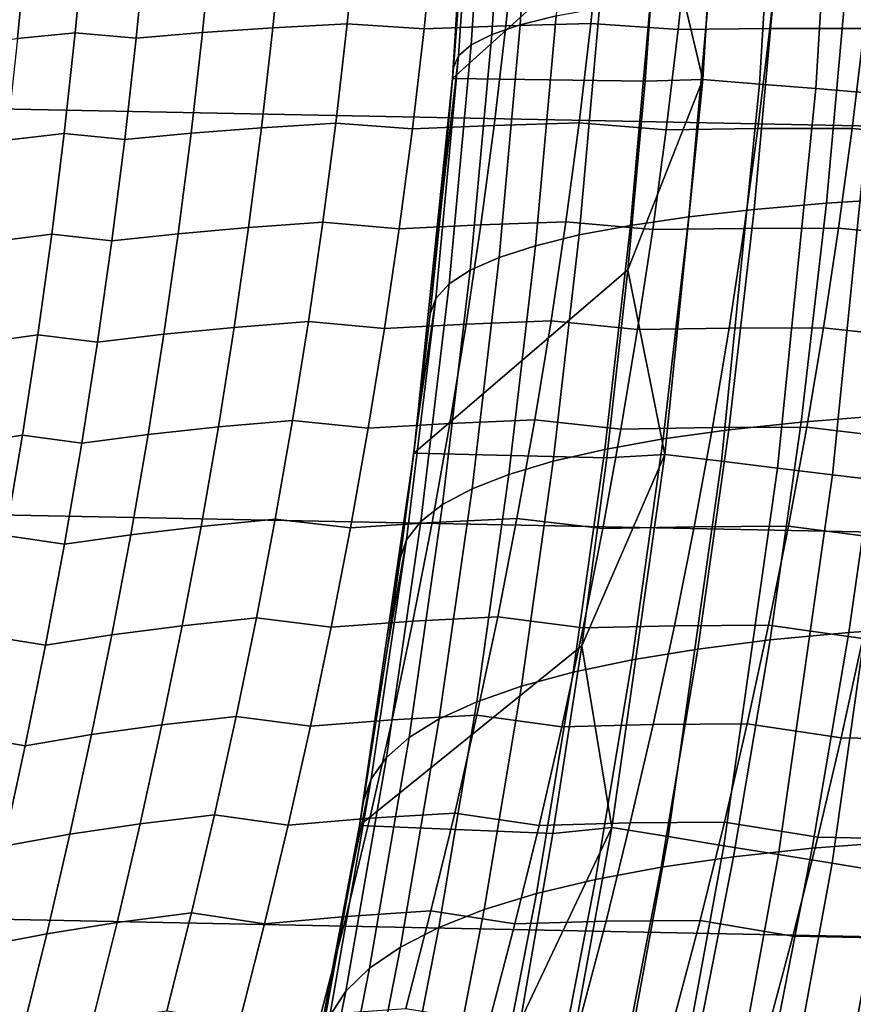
# Model space of a CAD drawing. Header units: metres. Extents: x -32 to 117, y -314 to 32.
# Tile 193 of 256: x 27.43 to 30.07, y -5.32 to -2.2. Entities that reach past the tile are written whole.
import ezdxf

# ---------------------------------------------------------------- set-up
doc = ezdxf.new("R2010")
doc.units = ezdxf.units.M
doc.layers.add('solid_24_501_064_XXX', color=7, linetype='CONTINUOUS')

msp = doc.modelspace()

# ---------------------------------------------------------------- linework, layer by layer
at = {"layer": 'solid_24_501_064_XXX'}
for points in [[(32.397263, -2.582068, -303.5), (-32.474281, -1.29249, -303.5), (-32.5, 0, -303.5), (32.474281, -1.29249, -303.5)], [(28.825497, -2.073828, 15.499205), (28.804235, -2.350747, 15.527398), (28.801289, -2.386478, -299.5), (28.875296, -1.194593, -299.5)], [(29.455212, -1.79548, -299.5), (29.485641, -1.197074, -299.5), (28.875296, -1.194593, -299.5), (28.801289, -2.386478, -299.5)], [(29.595251, -2.389176, -299.506622), (29.66745, -1.195557, -299.506622), (29.455212, -1.79548, -299.5)], [(29.775528, -2.403729, -299.526428), (29.848169, -1.20284, -299.526428), (29.66745, -1.195557, -299.506622), (29.595251, -2.389176, -299.506622)], [(29.953892, -2.418128, -299.559326), (30.026968, -1.210045, -299.559326), (29.848169, -1.20284, -299.526428), (29.775528, -2.403729, -299.526428)], [(30.129398, -2.432297, -299.605194), (30.202902, -1.217135, -299.605194), (30.026968, -1.210045, -299.559326), (29.953892, -2.418128, -299.559326)], [(32.269005, -3.867984, -303.5), (-32.397263, -2.582068, -303.5), (-32.474281, -1.29249, -303.5), (32.397263, -2.582068, -303.5)], [(29.063309, -1.473978, 17.299704), (29.176512, -1.455083, 17.750151), (29.129679, -2.18719, 17.811539), (29.015514, -2.215398, 17.362986)], [(28.91062, -1.516591, 16.383982), (28.97459, -1.4945, 16.84387), (28.925653, -2.246037, 16.909098), (28.860361, -2.279017, 16.451193)], [(28.97459, -1.4945, 16.84387), (29.063309, -1.473978, 17.299704), (29.015514, -2.215398, 17.362986), (28.925653, -2.246037, 16.909098)], [(28.871582, -1.540184, 15.921386), (28.91062, -1.516591, 16.383982), (28.860361, -2.279017, 16.451193), (28.819826, -2.314244, 15.990601)], [(28.819826, -2.314244, 15.990601), (28.804235, -2.350747, 15.527398), (28.825497, -2.073828, 15.499205), (28.871582, -1.540184, 15.921386)], [(29.41258, -2.394136, -299.5), (29.455212, -1.79548, -299.5), (28.801289, -2.386478, -299.5)], [(29.595251, -2.389176, -299.506622), (29.455212, -1.79548, -299.5), (29.41258, -2.394136, -299.5)], [(28.497795, -1.896572, 82.913498), (28.262207, -1.907696, 83.197617), (28.230812, -2.225178, 83.178078), (28.466393, -2.212166, 82.893921)], [(28.710958, -2.228305, 82.618164), (28.743158, -1.910456, 82.638306), (28.497795, -1.896572, 82.913498), (28.466393, -2.212166, 82.893921)], [(29.002209, -1.902257, 82.375259), (28.743158, -1.910456, 82.638306), (28.710958, -2.228305, 82.618164), (28.969994, -2.2187, 82.355019)], [(29.272223, -1.896248, 82.123459), (29.002209, -1.902257, 82.375259), (28.969994, -2.2187, 82.355019), (29.239969, -2.211648, 82.103073)], [(29.517761, -2.230783, 81.861122), (29.550772, -1.912711, 81.882133), (29.272223, -1.896248, 82.123459), (29.239969, -2.211648, 82.103073)], [(27.450422, -1.936682, 84.427879), (27.280901, -1.952055, 84.755379), (27.250555, -2.277069, 84.736252), (27.419996, -2.259116, 84.408806)], [(27.633945, -1.921407, 84.107941), (27.450422, -1.936682, 84.427879), (27.419996, -2.259116, 84.408806), (27.603472, -2.241275, 84.088921)], [(27.797089, -2.25778, 83.774963), (27.82851, -1.935594, 83.794533), (27.633945, -1.921407, 84.107941), (27.603472, -2.241275, 84.088921)], [(28.038975, -1.920693, 83.491478), (27.82851, -1.935594, 83.794533), (27.797089, -2.25778, 83.774963), (28.007576, -2.240369, 83.471939)], [(28.262207, -1.907696, 83.197617), (28.038975, -1.920693, 83.491478), (28.007576, -2.240369, 83.471939), (28.230812, -2.225178, 83.178078)], [(29.841284, -1.910152, 81.654228), (29.550772, -1.912711, 81.882133), (29.517761, -2.230783, 81.861122), (29.808214, -2.22775, 81.633003)], [(30.141212, -1.909784, 81.438889), (29.841284, -1.910152, 81.654228), (29.808214, -2.22775, 81.633003), (30.108059, -2.22727, 81.417412)], [(29.821724, -2.100198, 19.526611), (30.051065, -2.085226, 19.929361), (29.988281, -2.781894, 20.003502), (29.758883, -2.801669, 19.602795)], [(30.051065, -2.085226, 19.929361), (30.301701, -2.073064, 20.319311), (30.238735, -2.765828, 20.391571), (29.988281, -2.781894, 20.003502)], [(29.429531, -2.138388, 18.687435), (29.614346, -2.117936, 19.112234), (29.551199, -2.825097, 19.190603), (29.365831, -2.85211, 18.768122)], [(29.614346, -2.117936, 19.112234), (29.821724, -2.100198, 19.526611), (29.758883, -2.801669, 19.602795), (29.551199, -2.825097, 19.190603)], [(29.267818, -2.161496, 18.25345), (29.429531, -2.138388, 18.687435), (29.365831, -2.85211, 18.768122), (29.203316, -2.88263, 18.336567)], [(29.129679, -2.18719, 17.811539), (29.267818, -2.161496, 18.25345), (29.203316, -2.88263, 18.336567), (29.064119, -2.916568, 17.897186)], [(28.466393, -2.212166, 82.893921), (28.230812, -2.225178, 83.178078), (28.194639, -2.542377, 83.155518), (28.430208, -2.527465, 82.871315)], [(28.673859, -2.545829, 82.59491), (28.710958, -2.228305, 82.618164), (28.466393, -2.212166, 82.893921), (28.430208, -2.527465, 82.871315)], [(28.925653, -2.246037, 16.909098), (29.015514, -2.215398, 17.362986), (28.948647, -2.953827, 17.451248), (28.857229, -2.9943, 17.000042)], [(29.239969, -2.211648, 82.103073), (28.969994, -2.2187, 82.355019), (28.932878, -2.534802, 82.33165), (29.20281, -2.526687, 82.079544)], [(29.015514, -2.215398, 17.362986), (29.129679, -2.18719, 17.811539), (29.064119, -2.916568, 17.897186), (28.948647, -2.953827, 17.451248)], [(29.479731, -2.548461, 81.836868), (29.517761, -2.230783, 81.861122), (29.239969, -2.211648, 82.103073), (29.20281, -2.526687, 82.079544)], [(27.603472, -2.241275, 84.088921), (27.419996, -2.259116, 84.408806), (27.384932, -2.581323, 84.386772), (27.568357, -2.560907, 84.066948)], [(27.760881, -2.579707, 83.752365), (27.797089, -2.25778, 83.774963), (27.603472, -2.241275, 84.088921), (27.568357, -2.560907, 84.066948)], [(28.007576, -2.240369, 83.471939), (27.797089, -2.25778, 83.774963), (27.760881, -2.579707, 83.752365), (27.971395, -2.559776, 83.449387)], [(28.230812, -2.225178, 83.178078), (28.007576, -2.240369, 83.471939), (27.971395, -2.559776, 83.449387), (28.194639, -2.542377, 83.155518)], [(28.969994, -2.2187, 82.355019), (28.710958, -2.228305, 82.618164), (28.673859, -2.545829, 82.59491), (28.932878, -2.534802, 82.33165)], [(28.860361, -2.279017, 16.451193), (28.925653, -2.246037, 16.909098), (28.857229, -2.9943, 17.000042), (28.790133, -3.037868, 16.54487)], [(29.808214, -2.22775, 81.633003), (29.517761, -2.230783, 81.861122), (29.479731, -2.548461, 81.836868), (29.770117, -2.544932, 81.608513)], [(30.108059, -2.22727, 81.417412), (29.808214, -2.22775, 81.633003), (29.770117, -2.544932, 81.608513), (30.069866, -2.544316, 81.392639)], [(30.375273, -2.570943, 81.187569), (30.414324, -2.250664, 81.213158), (30.108059, -2.22727, 81.417412), (30.069866, -2.544316, 81.392639)], [(28.819826, -2.314244, 15.990601), (28.860361, -2.279017, 16.451193), (28.790133, -3.037868, 16.54487), (28.747549, -3.084407, 16.087046)], [(28.747549, -3.084407, 16.087046), (28.729698, -3.132794, 15.62639), (28.766603, -2.773541, 15.577302), (28.819826, -2.314244, 15.990601)], [(28.819826, -2.314244, 15.990601), (28.766603, -2.773541, 15.577302), (28.804235, -2.350747, 15.527398)], [(28.804235, -2.350747, 15.527398), (28.766603, -2.773541, 15.577302), (28.801289, -2.386478, -299.5)], [(28.729698, -3.132794, 15.62639), (28.690008, -3.477567, 15.679342), (28.67807, -3.57467, -299.5), (28.801289, -2.386478, -299.5)], [(29.357744, -2.992654, -299.5), (29.41258, -2.394136, -299.5), (28.801289, -2.386478, -299.5), (28.67807, -3.57467, -299.5)], [(28.766603, -2.773541, 15.577302), (28.729698, -3.132794, 15.62639), (28.801289, -2.386478, -299.5)], [(29.595251, -2.389176, -299.506622), (29.41258, -2.394136, -299.5), (29.357744, -2.992654, -299.5)], [(29.475046, -3.578918, -299.506622), (29.595251, -2.389176, -299.506622), (29.357744, -2.992654, -299.5)], [(29.654593, -3.600719, -299.526428), (29.775528, -2.403729, -299.526428), (29.595251, -2.389176, -299.506622), (29.475046, -3.578918, -299.506622)], [(29.832232, -3.622289, -299.559326), (29.953892, -2.418128, -299.559326), (29.775528, -2.403729, -299.526428), (29.654593, -3.600719, -299.526428)], [(30.007025, -3.643512, -299.605194), (30.129398, -2.432297, -299.605194), (29.953892, -2.418128, -299.559326), (29.832232, -3.622289, -299.559326)], [(30.178043, -3.664278, -299.663696), (30.301115, -2.446159, -299.663696), (30.129398, -2.432297, -299.605194), (30.007025, -3.643512, -299.605194)], [(28.430208, -2.527465, 82.871315), (28.194639, -2.542377, 83.155518), (28.153708, -2.859237, 83.129921), (28.389267, -2.842408, 82.845665)], [(28.631884, -2.862966, 82.568527), (28.673859, -2.545829, 82.59491), (28.430208, -2.527465, 82.871315), (28.389267, -2.842408, 82.845665)], [(29.20281, -2.526687, 82.079544), (28.932878, -2.534802, 82.33165), (28.890886, -2.850496, 82.305145), (29.160769, -2.841299, 82.052864)], [(29.436703, -2.865673, 81.809372), (29.479731, -2.548461, 81.836868), (29.20281, -2.526687, 82.079544), (29.160769, -2.841299, 82.052864)], [(27.568357, -2.560907, 84.066948), (27.384932, -2.581323, 84.386772), (27.345255, -2.903254, 84.361763), (27.528624, -2.880254, 84.042007)], [(27.719915, -2.901322, 83.726707), (27.760881, -2.579707, 83.752365), (27.568357, -2.560907, 84.066948), (27.528624, -2.880254, 84.042007)], [(27.971395, -2.559776, 83.449387), (27.760881, -2.579707, 83.752365), (27.719915, -2.901322, 83.726707), (27.930456, -2.878859, 83.423782)], [(28.194639, -2.542377, 83.155518), (27.971395, -2.559776, 83.449387), (27.930456, -2.878859, 83.423782), (28.153708, -2.859237, 83.129921)], [(28.932878, -2.534802, 82.33165), (28.673859, -2.545829, 82.59491), (28.631884, -2.862966, 82.568527), (28.890886, -2.850496, 82.305145)], [(29.770117, -2.544932, 81.608513), (29.479731, -2.548461, 81.836868), (29.436703, -2.865673, 81.809372), (29.727015, -2.861623, 81.58075)], [(30.069866, -2.544316, 81.392639), (29.770117, -2.544932, 81.608513), (29.727015, -2.861623, 81.58075), (30.026657, -2.860845, 81.364555)], [(30.331095, -2.89066, 81.158569), (30.375273, -2.570943, 81.187569), (30.069866, -2.544316, 81.392639), (30.026657, -2.860845, 81.364555)], [(32.089672, -5.148039, -303.5), (-32.269005, -3.867984, -303.5), (-32.397263, -2.582068, -303.5), (32.269005, -3.867984, -303.5)], [(29.988281, -2.781894, 20.003502), (30.238735, -2.765828, 20.391571), (30.157816, -3.456382, 20.484262), (29.90761, -3.476205, 20.098579)], [(29.551199, -2.825097, 19.190603), (29.758883, -2.801669, 19.602795), (29.678154, -3.500604, 19.700457), (29.470104, -3.529507, 19.291033)], [(29.758883, -2.801669, 19.602795), (29.988281, -2.781894, 20.003502), (29.90761, -3.476205, 20.098579), (29.678154, -3.500604, 19.700457)], [(28.389267, -2.842408, 82.845665), (28.153708, -2.859237, 83.129921), (28.108047, -3.175714, 83.10128), (28.343596, -3.156951, 82.816978)], [(28.585062, -3.179667, 82.539024), (28.631884, -2.862966, 82.568527), (28.389267, -2.842408, 82.845665), (28.343596, -3.156951, 82.816978)], [(29.160769, -2.841299, 82.052864), (28.890886, -2.850496, 82.305145), (28.844044, -3.165734, 82.275513), (29.113871, -3.155429, 82.023033)], [(29.388712, -3.182363, 81.778633), (29.436703, -2.865673, 81.809372), (29.160769, -2.841299, 82.052864), (29.113871, -3.155429, 82.023033)], [(29.365831, -2.85211, 18.768122), (29.551199, -2.825097, 19.190603), (29.470104, -3.529507, 19.291033), (29.284056, -3.562834, 18.871481)], [(28.153708, -2.859237, 83.129921), (27.930456, -2.878859, 83.423782), (27.884787, -3.197574, 83.395134), (28.108047, -3.175714, 83.10128)], [(28.890886, -2.850496, 82.305145), (28.631884, -2.862966, 82.568527), (28.585062, -3.179667, 82.539024), (28.844044, -3.165734, 82.275513)], [(29.203316, -2.88263, 18.336567), (29.365831, -2.85211, 18.768122), (29.284056, -3.562834, 18.871481), (29.120544, -3.600487, 18.443001)], [(29.727015, -2.861623, 81.58075), (29.436703, -2.865673, 81.809372), (29.388712, -3.182363, 81.778633), (29.678942, -3.177764, 81.549721)], [(30.026657, -2.860845, 81.364555), (29.727015, -2.861623, 81.58075), (29.678942, -3.177764, 81.549721), (29.978462, -3.176795, 81.333176)], [(30.281822, -3.209749, 81.126167), (30.331095, -2.89066, 81.158569), (30.026657, -2.860845, 81.364555), (29.978462, -3.176795, 81.333176)], [(27.528624, -2.880254, 84.042007), (27.345255, -2.903254, 84.361763), (27.300987, -3.224869, 84.333771), (27.484293, -3.199274, 84.014091)], [(27.674212, -3.222584, 83.698006), (27.719915, -2.901322, 83.726707), (27.528624, -2.880254, 84.042007), (27.484293, -3.199274, 84.014091)], [(27.930456, -2.878859, 83.423782), (27.719915, -2.901322, 83.726707), (27.674212, -3.222584, 83.698006), (27.884787, -3.197574, 83.395134)], [(29.064119, -2.916568, 17.897186), (29.203316, -2.88263, 18.336567), (29.120544, -3.600487, 18.443001), (28.980034, -3.64236, 18.006823)], [(28.948647, -2.953827, 17.451248), (29.064119, -2.916568, 17.897186), (28.980034, -3.64236, 18.006823), (28.86293, -3.688333, 17.564192)], [(28.857229, -2.9943, 17.000042), (28.948647, -2.953827, 17.451248), (28.86293, -3.688333, 17.564192), (28.769566, -3.738273, 17.116379)], [(29.290693, -3.590052, -299.5), (29.357744, -2.992654, -299.5), (28.67807, -3.57467, -299.5)], [(28.790133, -3.037868, 16.54487), (28.857229, -2.9943, 17.000042), (28.769566, -3.738273, 17.116379), (28.700211, -3.792038, 16.664661)], [(29.475046, -3.578918, -299.506622), (29.357744, -2.992654, -299.5), (29.290693, -3.590052, -299.5)], [(28.747549, -3.084407, 16.087046), (28.790133, -3.037868, 16.54487), (28.700211, -3.792038, 16.664661), (28.65506, -3.849475, 16.210337)], [(28.65506, -3.849475, 16.210337), (28.63435, -3.909478, 15.753336), (28.690008, -3.477567, 15.679342), (28.747549, -3.084407, 16.087046)], [(28.747549, -3.084407, 16.087046), (28.690008, -3.477567, 15.679342), (28.729698, -3.132794, 15.62639)], [(29.113871, -3.155429, 82.023033), (28.844044, -3.165734, 82.275513), (28.792385, -3.480474, 82.24276), (29.062155, -3.469036, 81.990074)], [(29.335794, -3.498484, 81.744682), (29.388712, -3.182363, 81.778633), (29.113871, -3.155429, 82.023033), (29.062155, -3.469036, 81.990074)], [(28.108047, -3.175714, 83.10128), (27.884787, -3.197574, 83.395134), (27.834412, -3.515891, 83.363464), (28.057684, -3.491775, 83.069618)], [(28.343596, -3.156951, 82.816978), (28.108047, -3.175714, 83.10128), (28.057684, -3.491775, 83.069618), (28.293221, -3.471058, 82.785271)], [(28.533422, -3.495894, 82.506424), (28.585062, -3.179667, 82.539024), (28.343596, -3.156951, 82.816978), (28.293221, -3.471058, 82.785271)], [(28.844044, -3.165734, 82.275513), (28.585062, -3.179667, 82.539024), (28.533422, -3.495894, 82.506424), (28.792385, -3.480474, 82.24276)], [(29.678942, -3.177764, 81.549721), (29.388712, -3.182363, 81.778633), (29.335794, -3.498484, 81.744682), (29.625933, -3.493307, 81.515457)], [(29.978462, -3.176795, 81.333176), (29.678942, -3.177764, 81.549721), (29.625933, -3.493307, 81.515457), (29.925323, -3.492115, 81.298523)], [(30.227501, -3.528157, 81.090401), (30.281822, -3.209749, 81.126167), (29.978462, -3.176795, 81.333176), (29.925323, -3.492115, 81.298523)], [(27.484293, -3.199274, 84.014091), (27.300987, -3.224869, 84.333771), (27.252153, -3.546141, 84.302803), (27.43539, -3.51794, 83.983223)], [(27.623798, -3.543463, 83.66626), (27.674212, -3.222584, 83.698006), (27.484293, -3.199274, 84.014091), (27.43539, -3.51794, 83.983223)], [(27.884787, -3.197574, 83.395134), (27.674212, -3.222584, 83.698006), (27.623798, -3.543463, 83.66626), (27.834412, -3.515891, 83.363464)], [(29.90761, -3.476205, 20.098579), (30.157816, -3.456382, 20.484262), (30.059072, -4.144218, 20.597153), (29.809183, -4.167624, 20.214333)], [(30.157816, -3.456382, 20.484262), (30.428055, -3.441191, 20.856401), (30.32864, -4.126278, 20.966688), (30.059072, -4.144218, 20.597153)], [(28.057684, -3.491775, 83.069618), (27.834412, -3.515891, 83.363464), (27.77936, -3.833772, 83.328773), (28.002649, -3.807383, 83.034943)], [(28.293221, -3.471058, 82.785271), (28.057684, -3.491775, 83.069618), (28.002649, -3.807383, 83.034943), (28.238174, -3.78469, 82.750542)], [(28.477001, -3.811607, 82.470726), (28.533422, -3.495894, 82.506424), (28.293221, -3.471058, 82.785271), (28.238174, -3.78469, 82.750542)], [(28.792385, -3.480474, 82.24276), (28.533422, -3.495894, 82.506424), (28.477001, -3.811607, 82.470726), (28.735945, -3.794673, 82.206917)], [(28.690008, -3.477567, 15.679342), (28.63435, -3.909478, 15.753336), (28.67807, -3.57467, -299.5)], [(29.062155, -3.469036, 81.990074), (28.792385, -3.480474, 82.24276), (28.735945, -3.794673, 82.206917), (29.005653, -3.782075, 81.954002)], [(29.277987, -3.81399, 81.707535), (29.335794, -3.498484, 81.744682), (29.062155, -3.469036, 81.990074), (29.005653, -3.782075, 81.954002)], [(29.625933, -3.493307, 81.515457), (29.335794, -3.498484, 81.744682), (29.277987, -3.81399, 81.707535), (29.568027, -3.808202, 81.477966)], [(29.925323, -3.492115, 81.298523), (29.625933, -3.493307, 81.515457), (29.568027, -3.808202, 81.477966), (29.867283, -3.806753, 81.260628)], [(29.678154, -3.500604, 19.700457), (29.90761, -3.476205, 20.098579), (29.809183, -4.167624, 20.214333), (29.579681, -4.196429, 19.819309)], [(30.168175, -3.845828, 81.051285), (30.227501, -3.528157, 81.090401), (29.925323, -3.492115, 81.298523), (29.867283, -3.806753, 81.260628)], [(27.43539, -3.51794, 83.983223), (27.252153, -3.546141, 84.302803), (27.198774, -3.867039, 84.268883), (27.381939, -3.836219, 83.949402)], [(27.568703, -3.863922, 83.631485), (27.623798, -3.543463, 83.66626), (27.43539, -3.51794, 83.983223), (27.381939, -3.836219, 83.949402)], [(27.834412, -3.515891, 83.363464), (27.623798, -3.543463, 83.66626), (27.568703, -3.863922, 83.631485), (27.77936, -3.833772, 83.328773)], [(29.284056, -3.562834, 18.871481), (29.470104, -3.529507, 19.291033), (29.371216, -4.230551, 19.413202), (29.18438, -4.269895, 18.997164)], [(29.470104, -3.529507, 19.291033), (29.678154, -3.500604, 19.700457), (29.579681, -4.196429, 19.819309), (29.371216, -4.230551, 19.413202)], [(28.59532, -4.185417, 15.80515), (28.518635, -4.679475, 15.907063), (28.505819, -4.756879, -299.5), (28.67807, -3.57467, -299.5)], [(29.211395, -4.186455, -299.5), (29.290693, -3.590052, -299.5), (28.67807, -3.57467, -299.5), (28.505819, -4.756879, -299.5)], [(28.63435, -3.909478, 15.753336), (28.59532, -4.185417, 15.80515), (28.67807, -3.57467, -299.5)], [(29.120544, -3.600487, 18.443001), (29.284056, -3.562834, 18.871481), (29.18438, -4.269895, 18.997164), (29.019699, -4.314347, 18.572371)], [(29.475046, -3.578918, -299.506622), (29.290693, -3.590052, -299.5), (29.211395, -4.186455, -299.5)], [(29.307034, -4.762856, -299.506622), (29.475046, -3.578918, -299.506622), (29.211395, -4.186455, -299.5)], [(29.485556, -4.791869, -299.526428), (29.654593, -3.600719, -299.526428), (29.475046, -3.578918, -299.506622), (29.307034, -4.762856, -299.506622)], [(28.980034, -3.64236, 18.006823), (29.120544, -3.600487, 18.443001), (29.019699, -4.314347, 18.572371), (28.877644, -4.363784, 18.140026)], [(29.662184, -4.820574, -299.559326), (29.832232, -3.622289, -299.559326), (29.654593, -3.600719, -299.526428), (29.485556, -4.791869, -299.526428)], [(29.835979, -4.848819, -299.605194), (30.007025, -3.643512, -299.605194), (29.832232, -3.622289, -299.559326), (29.662184, -4.820574, -299.559326)], [(28.86293, -3.688333, 17.564192), (28.980034, -3.64236, 18.006823), (28.877644, -4.363784, 18.140026), (28.758614, -4.418064, 17.701357)], [(30.006023, -4.876453, -299.663696), (30.178043, -3.664278, -299.663696), (30.007025, -3.643512, -299.605194), (29.835979, -4.848819, -299.605194)], [(30.171417, -4.903333, -299.734619), (30.344385, -3.684475, -299.734619), (30.178043, -3.664278, -299.663696), (30.006023, -4.876453, -299.663696)], [(28.769566, -3.738273, 17.116379), (28.86293, -3.688333, 17.564192), (28.758614, -4.418064, 17.701357), (28.662949, -4.477033, 17.257607)], [(28.700211, -3.792038, 16.664661), (28.769566, -3.738273, 17.116379), (28.662949, -4.477033, 17.257607), (28.590918, -4.540525, 16.810028)], [(28.002649, -3.807383, 83.034943), (27.77936, -3.833772, 83.328773), (27.719662, -4.151182, 83.291084), (27.94297, -4.122499, 82.997269)], [(28.238174, -3.78469, 82.750542), (28.002649, -3.807383, 83.034943), (27.94297, -4.122499, 82.997269), (28.17849, -4.09781, 82.712822)], [(28.415831, -4.126763, 82.431961), (28.477001, -3.811607, 82.470726), (28.238174, -3.78469, 82.750542), (28.17849, -4.09781, 82.712822)], [(28.735945, -3.794673, 82.206917), (28.477001, -3.811607, 82.470726), (28.415831, -4.126763, 82.431961), (28.674759, -4.10829, 82.167992)], [(28.65506, -3.849475, 16.210337), (28.700211, -3.792038, 16.664661), (28.590918, -4.540525, 16.810028), (28.542725, -4.60836, 16.359894)], [(29.005653, -3.782075, 81.954002), (28.735945, -3.794673, 82.206917), (28.674759, -4.10829, 82.167992), (28.944403, -4.094502, 81.914841)], [(29.215328, -4.128832, 81.667213), (29.277987, -3.81399, 81.707535), (29.005653, -3.782075, 81.954002), (28.944403, -4.094502, 81.914841)], [(29.568027, -3.808202, 81.477966), (29.277987, -3.81399, 81.707535), (29.215328, -4.128832, 81.667213), (29.50527, -4.1224, 81.437279)], [(29.867283, -3.806753, 81.260628), (29.568027, -3.808202, 81.477966), (29.50527, -4.1224, 81.437279), (29.804379, -4.120657, 81.219498)], [(30.103886, -4.162705, 81.00885), (30.168175, -3.845828, 81.051285), (29.867283, -3.806753, 81.260628), (29.804379, -4.120657, 81.219498)], [(27.508953, -4.183927, 83.593697), (27.568703, -3.863922, 83.631485), (27.381939, -3.836219, 83.949402), (27.323969, -4.154079, 83.912636)], [(27.77936, -3.833772, 83.328773), (27.568703, -3.863922, 83.631485), (27.508953, -4.183927, 83.593697), (27.719662, -4.151182, 83.291084)], [(31.859657, -6.419635, -303.5), (-32.089672, -5.148039, -303.5), (-32.269005, -3.867984, -303.5), (32.089672, -5.148039, -303.5)], [(28.542725, -4.60836, 16.359894), (28.518635, -4.679475, 15.907063), (28.59532, -4.185417, 15.80515), (28.65506, -3.849475, 16.210337)], [(28.65506, -3.849475, 16.210337), (28.59532, -4.185417, 15.80515), (28.63435, -3.909478, 15.753336)], [(27.94297, -4.122499, 82.997269), (27.719662, -4.151182, 83.291084), (27.65535, -4.468082, 83.250389), (27.878687, -4.437086, 82.956604)], [(28.17849, -4.09781, 82.712822), (27.94297, -4.122499, 82.997269), (27.878687, -4.437086, 82.956604), (28.114201, -4.410377, 82.672112)], [(28.349951, -4.441319, 82.390129), (28.415831, -4.126763, 82.431961), (28.17849, -4.09781, 82.712822), (28.114201, -4.410377, 82.672112)], [(28.674759, -4.10829, 82.167992), (28.415831, -4.126763, 82.431961), (28.349951, -4.441319, 82.390129), (28.608864, -4.421279, 82.125999)], [(28.944403, -4.094502, 81.914841), (28.674759, -4.10829, 82.167992), (28.608864, -4.421279, 82.125999), (28.878447, -4.406271, 81.872597)], [(29.147861, -4.44296, 81.623726), (29.215328, -4.128832, 81.667213), (28.944403, -4.094502, 81.914841), (28.878447, -4.406271, 81.872597)], [(29.50527, -4.1224, 81.437279), (29.215328, -4.128832, 81.667213), (29.147861, -4.44296, 81.623726), (29.437702, -4.435847, 81.39341)], [(29.804379, -4.120657, 81.219498), (29.50527, -4.1224, 81.437279), (29.437702, -4.435847, 81.39341), (29.736658, -4.433774, 81.175163)], [(30.034681, -4.47873, 80.963112), (30.103886, -4.162705, 81.00885), (29.804379, -4.120657, 81.219498), (29.736658, -4.433774, 81.175163)], [(27.444586, -4.503439, 83.552895), (27.508953, -4.183927, 83.593697), (27.323969, -4.154079, 83.912636), (27.261507, -4.471483, 83.87294)], [(27.719662, -4.151182, 83.291084), (27.508953, -4.183927, 83.593697), (27.444586, -4.503439, 83.552895), (27.65535, -4.468082, 83.250389)], [(29.809183, -4.167624, 20.214333), (30.059072, -4.144218, 20.597153), (29.942707, -4.828798, 20.730108), (29.693213, -4.855586, 20.350605)], [(30.059072, -4.144218, 20.597153), (30.32864, -4.126278, 20.966688), (30.211475, -4.808261, 21.096619), (29.942707, -4.828798, 20.730108)], [(29.119892, -4.781707, -299.5), (29.211395, -4.186455, -299.5), (28.505819, -4.756879, -299.5)], [(29.307034, -4.762856, -299.506622), (29.211395, -4.186455, -299.5), (29.119892, -4.781707, -299.5)], [(29.579681, -4.196429, 19.819309), (29.809183, -4.167624, 20.214333), (29.693213, -4.855586, 20.350605), (29.463688, -4.888549, 19.959173)], [(30.419977, -4.168614, 80.816719), (30.103886, -4.162705, 81.00885), (30.034681, -4.47873, 80.963112), (30.350574, -4.484872, 80.770386)], [(29.371216, -4.230551, 19.413202), (29.579681, -4.196429, 19.819309), (29.463688, -4.888549, 19.959173), (29.254774, -4.927596, 19.556906)], [(29.18438, -4.269895, 18.997164), (29.371216, -4.230551, 19.413202), (29.254774, -4.927596, 19.556906), (29.06706, -4.972616, 19.14493)], [(29.019699, -4.314347, 18.572371), (29.18438, -4.269895, 18.997164), (29.06706, -4.972616, 19.14493), (28.90107, -5.023485, 18.724398)], [(28.877644, -4.363784, 18.140026), (29.019699, -4.314347, 18.572371), (28.90107, -5.023485, 18.724398), (28.757265, -5.080059, 18.296486)], [(28.758614, -4.418064, 17.701357), (28.877644, -4.363784, 18.140026), (28.757265, -5.080059, 18.296486), (28.636051, -5.14218, 17.862394)], [(28.114201, -4.410377, 82.672112), (27.878687, -4.437086, 82.956604), (27.80983, -4.751101, 82.912956), (28.045345, -4.722348, 82.628418)], [(28.2794, -4.75523, 82.345238), (28.349951, -4.441319, 82.390129), (28.114201, -4.410377, 82.672112), (28.045345, -4.722348, 82.628418)], [(28.608864, -4.421279, 82.125999), (28.349951, -4.441319, 82.390129), (28.2794, -4.75523, 82.345238), (28.538303, -4.733593, 82.08094)], [(28.662949, -4.477033, 17.257607), (28.758614, -4.418064, 17.701357), (28.636051, -5.14218, 17.862394), (28.537766, -5.209675, 17.423336)], [(28.878447, -4.406271, 81.872597), (28.608864, -4.421279, 82.125999), (28.538303, -4.733593, 82.08094), (28.807823, -4.717332, 81.827278)], [(29.075632, -4.756322, 81.577087), (29.147861, -4.44296, 81.623726), (28.878447, -4.406271, 81.872597), (28.807823, -4.717332, 81.827278)], [(29.437702, -4.435847, 81.39341), (29.147861, -4.44296, 81.623726), (29.075632, -4.756322, 81.577087), (29.365368, -4.748493, 81.346367)], [(29.736658, -4.433774, 81.175163), (29.437702, -4.435847, 81.39341), (29.365368, -4.748493, 81.346367), (29.664165, -4.746047, 81.127632)], [(29.960613, -4.793845, 80.914093), (30.034681, -4.47873, 80.963112), (29.736658, -4.433774, 81.175163), (29.664165, -4.746047, 81.127632)], [(27.878687, -4.437086, 82.956604), (27.65535, -4.468082, 83.250389), (27.586464, -4.784432, 83.206696), (27.80983, -4.751101, 82.912956)], [(27.375631, -4.82242, 83.509079), (27.444586, -4.503439, 83.552895), (27.261507, -4.471483, 83.87294), (27.194588, -4.788396, 83.830307)], [(27.65535, -4.468082, 83.250389), (27.444586, -4.503439, 83.552895), (27.375631, -4.82242, 83.509079), (27.586464, -4.784432, 83.206696)], [(28.590918, -4.540525, 16.810028), (28.662949, -4.477033, 17.257607), (28.537766, -5.209675, 17.423336), (28.462685, -5.282355, 16.980539)], [(30.350574, -4.484872, 80.770386), (30.034681, -4.47873, 80.963112), (29.960613, -4.793845, 80.914093), (30.276297, -4.800174, 80.720734)], [(28.542725, -4.60836, 16.359894), (28.590918, -4.540525, 16.810028), (28.462685, -5.282355, 16.980539), (28.411018, -5.360016, 16.535244)], [(28.411018, -5.360016, 16.535244), (28.383072, -5.441623, 16.087673), (28.482103, -4.896915, 15.955729), (28.542725, -4.60836, 16.359894)], [(28.542725, -4.60836, 16.359894), (28.482103, -4.896915, 15.955729), (28.518635, -4.679475, 15.907063)], [(28.518635, -4.679475, 15.907063), (28.482103, -4.896915, 15.955729), (28.505819, -4.756879, -299.5)], [(28.807823, -4.717332, 81.827278), (28.538303, -4.733593, 82.08094), (28.463118, -5.045185, 82.032829), (28.732574, -5.027638, 81.7789)], [(28.998684, -5.068867, 81.527306), (29.075632, -4.756322, 81.577087), (28.807823, -4.717332, 81.827278), (28.732574, -5.027638, 81.7789)], [(28.045345, -4.722348, 82.628418), (27.80983, -4.751101, 82.912956), (27.736443, -5.064501, 82.86631), (27.971962, -5.03368, 82.581741)], [(28.20422, -5.068449, 82.297295), (28.2794, -4.75523, 82.345238), (28.045345, -4.722348, 82.628418), (27.971962, -5.03368, 82.581741)], [(28.538303, -4.733593, 82.08094), (28.2794, -4.75523, 82.345238), (28.20422, -5.068449, 82.297295), (28.463118, -5.045185, 82.032829)], [(29.365368, -4.748493, 81.346367), (29.075632, -4.756322, 81.577087), (28.998684, -5.068867, 81.527306), (29.288315, -5.06028, 81.296173)], [(29.664165, -4.746047, 81.127632), (29.365368, -4.748493, 81.346367), (29.288315, -5.06028, 81.296173), (29.58695, -5.057421, 81.076927)], [(29.881729, -5.107988, 80.861809), (29.960613, -4.793845, 80.914093), (29.664165, -4.746047, 81.127632), (29.58695, -5.057421, 81.076927)], [(27.80983, -4.751101, 82.912956), (27.586464, -4.784432, 83.206696), (27.513039, -5.10019, 83.160004), (27.736443, -5.064501, 82.86631)], [(28.383072, -5.441623, 16.087673), (28.349928, -5.611741, 16.131748), (28.284916, -5.930682, -299.5), (28.505819, -4.756879, -299.5)], [(29.016279, -5.374831, -299.5), (29.119892, -4.781707, -299.5), (28.505819, -4.756879, -299.5), (28.284916, -5.930682, -299.5)], [(28.482103, -4.896915, 15.955729), (28.383072, -5.441623, 16.087673), (28.505819, -4.756879, -299.5)], [(29.307034, -4.762856, -299.506622), (29.119892, -4.781707, -299.5), (29.016279, -5.374831, -299.5)], [(29.091484, -5.939069, -299.506622), (29.307034, -4.762856, -299.506622), (29.016279, -5.374831, -299.5)], [(29.268694, -5.975246, -299.526428), (29.485556, -4.791869, -299.526428), (29.307034, -4.762856, -299.506622), (29.091484, -5.939069, -299.506622)], [(27.586464, -4.784432, 83.206696), (27.375631, -4.82242, 83.509079), (27.302132, -5.140828, 83.46225), (27.513039, -5.10019, 83.160004)], [(29.444021, -6.01104, -299.559326), (29.662184, -4.820574, -299.559326), (29.485556, -4.791869, -299.526428), (29.268694, -5.975246, -299.526428)], [(29.942707, -4.828798, 20.730108), (30.211475, -4.808261, 21.096619), (30.076763, -5.486596, 21.246006), (29.808931, -5.509564, 20.882914)], [(30.276297, -4.800174, 80.720734), (29.960613, -4.793845, 80.914093), (29.881729, -5.107988, 80.861809), (30.197197, -5.114459, 80.667786)], [(29.616539, -6.04626, -299.605194), (29.835979, -4.848819, -299.605194), (29.662184, -4.820574, -299.559326), (29.444021, -6.01104, -299.559326)], [(29.693213, -4.855586, 20.350605), (29.942707, -4.828798, 20.730108), (29.808931, -5.509564, 20.882914), (29.559917, -5.539514, 20.507154)], [(29.463688, -4.888549, 19.959173), (29.693213, -4.855586, 20.350605), (29.559917, -5.539514, 20.507154), (29.330408, -5.576362, 20.11977)], [(29.785334, -6.080719, -299.663696), (30.006023, -4.876453, -299.663696), (29.835979, -4.848819, -299.605194), (29.616539, -6.04626, -299.605194)], [(29.254774, -4.927596, 19.556906), (29.463688, -4.888549, 19.959173), (29.330408, -5.576362, 20.11977), (29.121037, -5.620008, 19.721828)], [(29.949511, -6.114236, -299.734619), (30.171417, -4.903333, -299.734619), (30.006023, -4.876453, -299.663696), (29.785334, -6.080719, -299.663696)], [(30.1082, -6.146633, -299.817505), (30.331282, -4.929313, -299.817505), (30.171417, -4.903333, -299.734619), (29.949511, -6.114236, -299.734619)], [(29.06706, -4.972616, 19.14493), (29.254774, -4.927596, 19.556906), (29.121037, -5.620008, 19.721828), (28.932383, -5.670331, 19.314426)], [(28.90107, -5.023485, 18.724398), (29.06706, -4.972616, 19.14493), (28.932383, -5.670331, 19.314426), (28.764965, -5.727191, 18.898689)], [(28.732574, -5.027638, 81.7789), (28.463118, -5.045185, 82.032829), (28.383352, -5.356004, 81.981659), (28.65275, -5.337137, 81.727463)], [(28.757265, -5.080059, 18.296486), (28.90107, -5.023485, 18.724398), (28.764965, -5.727191, 18.898689), (28.619246, -5.790433, 18.475763)], [(28.917067, -5.380538, 81.474396), (28.998684, -5.068867, 81.527306), (28.732574, -5.027638, 81.7789), (28.65275, -5.337137, 81.727463)], [(27.971962, -5.03368, 82.581741), (27.736443, -5.064501, 82.86631), (27.658564, -5.377243, 82.816681), (27.894093, -5.344327, 82.532082)], [(28.124454, -5.380928, 82.246292), (28.20422, -5.068449, 82.297295), (27.971962, -5.03368, 82.581741), (27.894093, -5.344327, 82.532082)], [(28.463118, -5.045185, 82.032829), (28.20422, -5.068449, 82.297295), (28.124454, -5.380928, 82.246292), (28.383352, -5.356004, 81.981659)], [(29.288315, -5.06028, 81.296173), (28.998684, -5.068867, 81.527306), (28.917067, -5.380538, 81.474396), (29.206591, -5.371155, 81.242828)], [(29.58695, -5.057421, 81.076927), (29.288315, -5.06028, 81.296173), (29.206591, -5.371155, 81.242828), (29.505058, -5.367838, 81.023056)], [(29.79808, -5.4211, 80.806282), (29.881729, -5.107988, 80.861809), (29.58695, -5.057421, 81.076927), (29.505058, -5.367838, 81.023056)], [(27.736443, -5.064501, 82.86631), (27.513039, -5.10019, 83.160004), (27.435114, -5.415311, 83.110306), (27.658564, -5.377243, 82.816681)], [(28.636051, -5.14218, 17.862394), (28.757265, -5.080059, 18.296486), (28.619246, -5.790433, 18.475763), (28.495628, -5.859881, 18.046818)], [(27.513039, -5.10019, 83.160004), (27.302132, -5.140828, 83.46225), (27.224125, -5.458617, 83.412399), (27.435114, -5.415311, 83.110306)], [(30.197197, -5.114459, 80.667786), (29.881729, -5.107988, 80.861809), (29.79808, -5.4211, 80.806282), (30.113325, -5.427661, 80.611565)], [(31.579252, -7.6812, -303.5), (-31.859657, -6.419635, -303.5), (-32.089672, -5.148039, -303.5), (31.859657, -6.419635, -303.5)], [(28.537766, -5.209675, 17.423336), (28.636051, -5.14218, 17.862394), (28.495628, -5.859881, 18.046818), (28.394453, -5.935345, 17.613035)], [(28.462685, -5.282355, 16.980539), (28.537766, -5.209675, 17.423336), (28.394453, -5.935345, 17.613035), (28.316, -6.016614, 17.175611)], [(28.411018, -5.360016, 16.535244), (28.462685, -5.282355, 16.980539), (28.316, -6.016614, 17.175611), (28.260483, -6.103467, 16.735754)]]:
    msp.add_3dface(points, dxfattribs=at)

doc.saveas('drawing.dxf')
